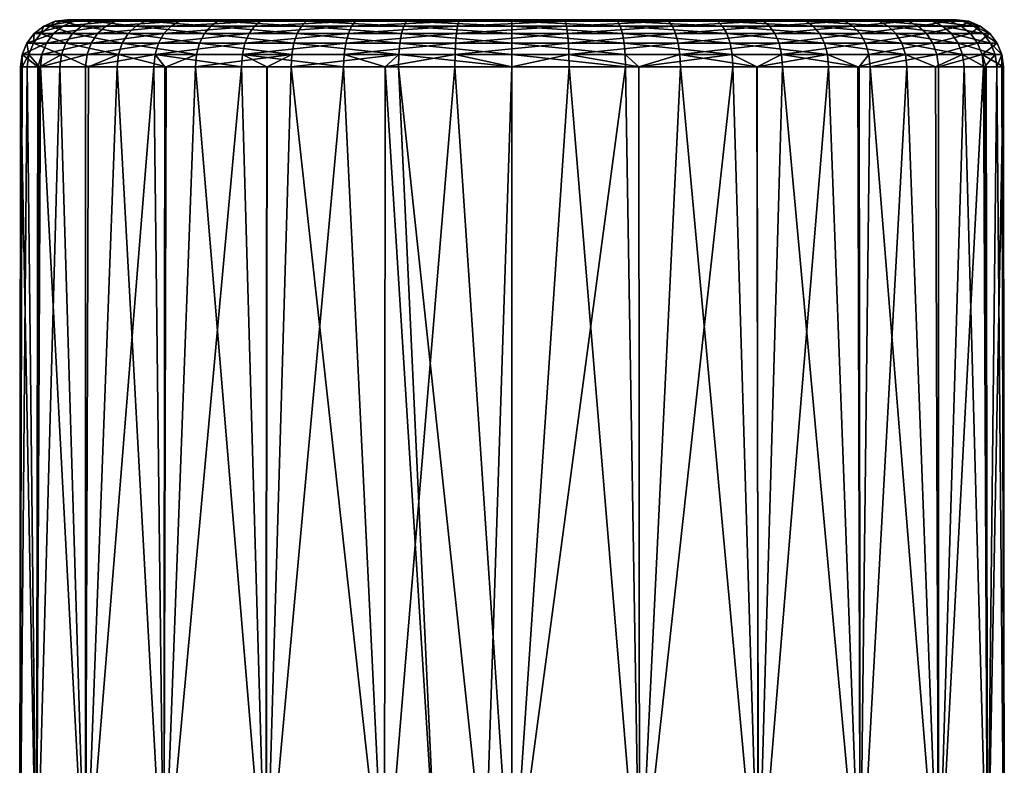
# Model space of a CAD drawing. Extents: x -0.054 to 0.054, y -0.146 to 0.026.
# Tile 253 of 256: x -0.033 to -0.012, y 0.01 to 0.026. Entities that reach past the tile are written whole.
import ezdxf

# ---------------------------------------------------------------- set-up
doc = ezdxf.new("R2010")
doc.units = 0
doc.layers.add('mesh', color=7, linetype='CONTINUOUS')

msp = doc.modelspace()

# ---------------------------------------------------------------- meshes
at = {"layer": 'mesh'}
mesh = msp.add_polyface(dxfattribs=at)
corners = [(-0.032089, 0.025544, -0.00607), (-0.032557, 0.025285, -0.007513), (-0.032785, 0.025544, -0.008393), (-0.031998, 0.025785, -0.006109), (-0.030877, 0.025544, -0.00397), (-0.032686, 0.025785, -0.00841), (-0.032826, 0.025785, -0.010807), (-0.032926, 0.025544, -0.010813), (-0.032409, 0.025785, -0.013173), (-0.032505, 0.025544, -0.013201), (-0.031458, 0.025785, -0.015378), (-0.031544, 0.025544, -0.015428), (-0.031852, 0.025992, -0.006172), (-0.030797, 0.025785, -0.004029), (-0.03253, 0.025992, -0.008438), (-0.032667, 0.025992, -0.010798), (-0.032257, 0.025992, -0.013127), (-0.03132, 0.025992, -0.015298), (-0.032326, 0.026151, -0.008473), (-0.031662, 0.026151, -0.006254), (-0.032461, 0.026151, -0.010786), (-0.032058, 0.026151, -0.013068), (-0.031141, 0.026151, -0.015195), (-0.032088, 0.026251, -0.008515), (-0.03144, 0.026251, -0.00635), (-0.03222, 0.026251, -0.010772), (-0.031827, 0.026251, -0.012998), (-0.030932, 0.026251, -0.015074), (-0.031834, 0.026285, -0.00856), (-0.031202, 0.026285, -0.006452), (-0.031961, 0.026285, -0.010757), (-0.031579, 0.026285, -0.012924), (-0.030708, 0.026285, -0.014945)]
mesh.append_faces([[corners[k] for k in face] for face in [(0, 1, 2, 2), (0, 3, 4, 4), (0, 5, 3, 3), (2, 5, 0, 0), (2, 6, 5, 5), (7, 6, 2, 2), (7, 8, 6, 6), (9, 8, 7, 7), (9, 10, 8, 8), (11, 10, 9, 9), (3, 12, 13, 13), (3, 14, 12, 12), (5, 14, 3, 3), (5, 15, 14, 14), (6, 15, 5, 5), (6, 16, 15, 15), (8, 16, 6, 6), (8, 17, 16, 16), (10, 17, 8, 8), (12, 18, 19, 19), (14, 18, 12, 12), (14, 20, 18, 18), (15, 20, 14, 14), (15, 21, 20, 20), (16, 21, 15, 15), (16, 22, 21, 21), (17, 22, 16, 16), (19, 23, 24, 24), (18, 23, 19, 19), (18, 25, 23, 23), (20, 25, 18, 18), (20, 26, 25, 25), (21, 26, 20, 20), (21, 27, 26, 26), (22, 27, 21, 21), (24, 28, 29, 29), (23, 28, 24, 24), (23, 30, 28, 28), (25, 30, 23, 23), (25, 31, 30, 30), (26, 31, 25, 25), (26, 32, 31, 31), (27, 32, 26, 26)]])
mesh = msp.add_polyface(dxfattribs=at)
corners = [(-0.0225, 0.026285, -0.010206), (-0.030102, 0.026285, -0.004546), (-0.031202, 0.026285, -0.006452), (-0.031961, 0.026285, -0.010757), (-0.031579, 0.026285, -0.012924), (-0.031834, 0.026285, -0.00856), (-0.029213, 0.025544, -0.002206), (-0.02986, 0.025285, -0.002843), (-0.030877, 0.025544, -0.00397), (-0.027187, 0.025544, -0.000873), (-0.029235, 0.025285, -0.00218), (-0.030797, 0.025785, -0.004029), (-0.029149, 0.025785, -0.002282), (-0.031998, 0.025785, -0.006109), (-0.031544, 0.025544, -0.015428), (-0.030024, 0.025785, -0.017304), (-0.031458, 0.025785, -0.015378), (-0.030096, 0.025544, -0.017373), (-0.028184, 0.025785, -0.018848), (-0.028239, 0.025544, -0.018931), (-0.030669, 0.025992, -0.004124), (-0.029047, 0.025992, -0.002404), (-0.031852, 0.025992, -0.006172), (-0.029908, 0.025992, -0.017195), (-0.03132, 0.025992, -0.015298), (-0.028097, 0.025992, -0.018715), (-0.030503, 0.026151, -0.004248), (-0.028913, 0.026151, -0.002563), (-0.031662, 0.026151, -0.006254), (-0.029757, 0.026151, -0.017053), (-0.031141, 0.026151, -0.015195), (-0.027983, 0.026151, -0.018542), (-0.03031, 0.026251, -0.004392), (-0.028758, 0.026251, -0.002748), (-0.03144, 0.026251, -0.00635), (-0.029582, 0.026251, -0.016888), (-0.030932, 0.026251, -0.015074), (-0.02785, 0.026251, -0.018341), (-0.028592, 0.026285, -0.002946), (-0.029394, 0.026285, -0.01671), (-0.030708, 0.026285, -0.014945), (-0.027708, 0.026285, -0.018124)]
mesh.append_faces([[corners[k] for k in face] for face in [(0, 1, 2, 2), (0, 3, 4, 4), (0, 5, 3, 3), (6, 7, 8, 8), (9, 10, 6, 6), (6, 11, 12, 12), (8, 11, 6, 6), (8, 13, 11, 11), (14, 15, 16, 16), (17, 15, 14, 14), (17, 18, 15, 15), (19, 18, 17, 17), (12, 20, 21, 21), (11, 20, 12, 12), (11, 22, 20, 20), (16, 23, 24, 24), (15, 23, 16, 16), (15, 25, 23, 23), (18, 25, 15, 15), (21, 26, 27, 27), (20, 26, 21, 21), (20, 28, 26, 26), (22, 28, 20, 20), (24, 29, 30, 30), (23, 29, 24, 24), (23, 31, 29, 29), (25, 31, 23, 23), (27, 32, 33, 33), (26, 32, 27, 27), (26, 34, 32, 32), (28, 34, 26, 26), (30, 35, 36, 36), (29, 35, 30, 30), (29, 37, 35, 35), (31, 37, 29, 29), (33, 1, 38, 38), (32, 1, 33, 33), (32, 2, 1, 1), (34, 2, 32, 32), (36, 39, 40, 40), (35, 39, 36, 36), (35, 41, 39, 39), (37, 41, 35, 35)]])
mesh = msp.add_polyface(dxfattribs=at)
corners = [(-0.025212, 0.007225, -0.020327), (-0.026084, 0.025285, -0.020052), (-0.027739, 0.007225, -0.01928), (-0.027715, 0.025285, -0.019232), (-0.028257, 0.025285, -0.01896), (-0.0225, 0.026285, -0.010206), (-0.028592, 0.026285, -0.002946), (-0.030102, 0.026285, -0.004546), (-0.031202, 0.026285, -0.006452), (-0.031834, 0.026285, -0.00856), (-0.029394, 0.026285, -0.01671), (-0.027708, 0.026285, -0.018124), (-0.030708, 0.026285, -0.014945), (-0.031579, 0.026285, -0.012924), (-0.028239, 0.025544, -0.018931), (-0.026072, 0.025544, -0.02002), (-0.027187, 0.025544, -0.000873), (-0.02771, 0.025285, -0.001177), (-0.029235, 0.025285, -0.00218), (-0.027202, 0.025285, -0.000843), (-0.024908, 0.025544, -0.000044), (-0.025201, 0.025285, -0.000115), (-0.029149, 0.025785, -0.002282), (-0.027142, 0.025785, -0.000963), (-0.029213, 0.025544, -0.002206), (-0.026038, 0.025785, -0.019926), (-0.028184, 0.025785, -0.018848), (-0.029047, 0.025992, -0.002404), (-0.027071, 0.025992, -0.001105), (-0.025983, 0.025992, -0.019776), (-0.028097, 0.025992, -0.018715), (-0.028913, 0.026151, -0.002563), (-0.026978, 0.026151, -0.00129), (-0.025913, 0.026151, -0.019582), (-0.027983, 0.026151, -0.018542), (-0.028758, 0.026251, -0.002748), (-0.02687, 0.026251, -0.001505), (-0.02583, 0.026251, -0.019355), (-0.02785, 0.026251, -0.018341), (-0.026753, 0.026285, -0.001737), (-0.025741, 0.026285, -0.019112), (-0.028602, 0.007225, -0.002104), (-0.028227, 0.007225, -0.001555), (-0.028378, 0.007225, -0.002116), (-0.027729, 0.007225, -0.001158), (-0.027152, 0.007225, -0.000914), (-0.027357, 0.007225, -0.001001), (-0.025212, 0.007225, -0.000086), (-0.029909, 0.007225, -0.017615), (-0.028138, 0.007225, -0.018457), (-0.026381, 0.007225, -0.000705)]
mesh.append_faces([[corners[k] for k in face] for face in [(0, 1, 2, 2), (2, 3, 4, 4), (1, 3, 2, 2), (5, 6, 7, 7), (8, 9, 5, 5), (5, 10, 11, 11), (5, 12, 10, 10), (13, 12, 5, 5), (14, 1, 15, 15), (14, 3, 1, 1), (14, 4, 3, 3), (16, 17, 18, 18), (16, 19, 17, 17), (20, 19, 16, 16), (20, 21, 19, 19), (16, 22, 23, 23), (24, 22, 16, 16), (14, 25, 26, 26), (15, 25, 14, 14), (23, 27, 28, 28), (22, 27, 23, 23), (26, 29, 30, 30), (25, 29, 26, 26), (28, 31, 32, 32), (27, 31, 28, 28), (30, 33, 34, 34), (29, 33, 30, 30), (32, 35, 36, 36), (31, 35, 32, 32), (34, 37, 38, 38), (33, 37, 34, 34), (36, 6, 39, 39), (35, 6, 36, 36), (38, 40, 11, 11), (37, 40, 38, 38), (41, 42, 43, 43), (44, 45, 46, 46), (47, 45, 44, 44), (48, 49, 2, 2), (47, 50, 45, 45), (44, 19, 47, 47), (44, 17, 19, 19), (18, 17, 44, 44)]])
mesh = msp.add_polyface(dxfattribs=at)
corners = [(-0.0225, 0.026285, -0.010206), (-0.024686, 0.026285, -0.000984), (-0.026753, 0.026285, -0.001737), (-0.0225, 0.026285, -0.000729), (-0.020314, 0.026285, -0.000984), (-0.028592, 0.026285, -0.002946), (-0.0236, 0.026285, -0.019619), (-0.0214, 0.026285, -0.019619), (-0.025741, 0.026285, -0.019112), (-0.027708, 0.026285, -0.018124), (-0.024908, 0.025544, -0.000044), (-0.027142, 0.025785, -0.000963), (-0.024885, 0.025785, -0.000141), (-0.026072, 0.025544, -0.02002), (-0.023701, 0.025785, -0.02048), (-0.026038, 0.025785, -0.019926), (-0.023712, 0.025544, -0.020579), (-0.021299, 0.025785, -0.02048), (-0.0225, 0.025544, 0.000237), (-0.0225, 0.025785, 0.000137), (-0.024849, 0.025992, -0.000296), (-0.027071, 0.025992, -0.001105), (-0.023682, 0.025992, -0.020322), (-0.025983, 0.025992, -0.019776), (-0.021318, 0.025992, -0.020322), (-0.0225, 0.025992, -0.000021), (-0.024801, 0.026151, -0.000497), (-0.026978, 0.026151, -0.00129), (-0.023658, 0.026151, -0.020116), (-0.025913, 0.026151, -0.019582), (-0.021342, 0.026151, -0.020116), (-0.0225, 0.026151, -0.000229), (-0.024745, 0.026251, -0.000732), (-0.02687, 0.026251, -0.001505), (-0.02363, 0.026251, -0.019877), (-0.02583, 0.026251, -0.019355), (-0.02137, 0.026251, -0.019877), (-0.0225, 0.026251, -0.00047)]
mesh.append_faces([[corners[k] for k in face] for face in [(0, 1, 2, 2), (0, 3, 1, 1), (4, 3, 0, 0), (2, 5, 0, 0), (0, 6, 7, 7), (0, 8, 6, 6), (9, 8, 0, 0), (10, 11, 12, 12), (13, 14, 15, 15), (16, 17, 14, 14), (18, 12, 19, 19), (12, 20, 19, 19), (12, 21, 20, 20), (11, 21, 12, 12), (15, 22, 23, 23), (14, 22, 15, 15), (14, 24, 22, 22), (17, 24, 14, 14), (19, 20, 25, 25), (20, 26, 25, 25), (20, 27, 26, 26), (21, 27, 20, 20), (23, 28, 29, 29), (22, 28, 23, 23), (22, 30, 28, 28), (24, 30, 22, 22), (25, 26, 31, 31), (26, 32, 31, 31), (26, 33, 32, 32), (27, 33, 26, 26), (29, 34, 35, 35), (28, 34, 29, 29), (28, 36, 34, 34), (30, 36, 28, 28), (31, 32, 37, 37), (32, 1, 37, 37), (32, 2, 1, 1), (33, 2, 32, 32), (35, 6, 8, 8), (34, 6, 35, 35), (34, 7, 6, 6), (36, 7, 34, 34), (37, 1, 3, 3)]])
mesh = msp.add_polyface(dxfattribs=at)
corners = [(-0.0225, 0.026285, -0.010206), (-0.019259, 0.026285, -0.019112), (-0.017292, 0.026285, -0.018124), (-0.0214, 0.026285, -0.019619), (-0.015606, 0.026285, -0.01671), (-0.014292, 0.026285, -0.014945), (-0.013039, 0.026285, -0.010757), (-0.013166, 0.026285, -0.00856), (-0.018247, 0.026285, -0.001737), (-0.020314, 0.026285, -0.000984), (-0.016408, 0.026285, -0.002946), (-0.014898, 0.026285, -0.004546), (-0.021288, 0.025544, -0.020579), (-0.018962, 0.025785, -0.019926), (-0.021299, 0.025785, -0.02048), (-0.018928, 0.025544, -0.02002), (-0.016816, 0.025785, -0.018848), (-0.017813, 0.025544, -0.000873), (-0.020115, 0.025785, -0.000141), (-0.017858, 0.025785, -0.000963), (-0.020092, 0.025544, -0.000044), (-0.0225, 0.025785, 0.000137), (-0.019017, 0.025992, -0.019776), (-0.021318, 0.025992, -0.020322), (-0.016903, 0.025992, -0.018715), (-0.020151, 0.025992, -0.000296), (-0.017929, 0.025992, -0.001105), (-0.0225, 0.025992, -0.000021), (-0.019087, 0.026151, -0.019582), (-0.021342, 0.026151, -0.020116), (-0.017017, 0.026151, -0.018542), (-0.020199, 0.026151, -0.000497), (-0.018022, 0.026151, -0.00129), (-0.0225, 0.026151, -0.000229), (-0.01917, 0.026251, -0.019355), (-0.02137, 0.026251, -0.019877), (-0.01715, 0.026251, -0.018341), (-0.020255, 0.026251, -0.000732), (-0.01813, 0.026251, -0.001505), (-0.0225, 0.026251, -0.00047), (-0.0225, 0.026285, -0.000729)]
mesh.append_faces([[corners[k] for k in face] for face in [(0, 1, 2, 2), (3, 1, 0, 0), (4, 5, 0, 0), (6, 7, 0, 0), (0, 8, 9, 9), (0, 10, 8, 8), (11, 10, 0, 0), (12, 13, 14, 14), (15, 16, 13, 13), (17, 18, 19, 19), (20, 21, 18, 18), (14, 22, 23, 23), (13, 22, 14, 14), (13, 24, 22, 22), (16, 24, 13, 13), (19, 25, 26, 26), (18, 25, 19, 19), (18, 27, 25, 25), (21, 27, 18, 18), (23, 28, 29, 29), (22, 28, 23, 23), (22, 30, 28, 28), (24, 30, 22, 22), (26, 31, 32, 32), (25, 31, 26, 26), (25, 33, 31, 31), (27, 33, 25, 25), (29, 34, 35, 35), (28, 34, 29, 29), (28, 36, 34, 34), (30, 36, 28, 28), (32, 37, 38, 38), (31, 37, 32, 32), (31, 39, 37, 37), (33, 39, 31, 31), (35, 1, 3, 3), (34, 1, 35, 35), (34, 2, 1, 1), (36, 2, 34, 34), (38, 9, 8, 8), (37, 9, 38, 38), (37, 40, 9, 9), (39, 40, 37, 37)]])
mesh = msp.add_polyface(dxfattribs=at)
corners = [(-0.0225, 0.026285, -0.010206), (-0.017292, 0.026285, -0.018124), (-0.015606, 0.026285, -0.01671), (-0.013421, 0.026285, -0.012924), (-0.013039, 0.026285, -0.010757), (-0.014292, 0.026285, -0.014945), (-0.013798, 0.026285, -0.006452), (-0.014898, 0.026285, -0.004546), (-0.013166, 0.026285, -0.00856), (-0.016761, 0.025544, -0.018931), (-0.014976, 0.025785, -0.017304), (-0.016816, 0.025785, -0.018848), (-0.014904, 0.025544, -0.017373), (-0.013542, 0.025785, -0.015378), (-0.014123, 0.025544, -0.00397), (-0.015851, 0.025785, -0.002282), (-0.014203, 0.025785, -0.004029), (-0.015787, 0.025544, -0.002206), (-0.017858, 0.025785, -0.000963), (-0.015092, 0.025992, -0.017195), (-0.016903, 0.025992, -0.018715), (-0.01368, 0.025992, -0.015298), (-0.015953, 0.025992, -0.002404), (-0.014331, 0.025992, -0.004124), (-0.017929, 0.025992, -0.001105), (-0.015243, 0.026151, -0.017053), (-0.017017, 0.026151, -0.018542), (-0.013859, 0.026151, -0.015195), (-0.016087, 0.026151, -0.002563), (-0.014497, 0.026151, -0.004248), (-0.018022, 0.026151, -0.00129), (-0.015418, 0.026251, -0.016888), (-0.01715, 0.026251, -0.018341), (-0.014068, 0.026251, -0.015074), (-0.016242, 0.026251, -0.002748), (-0.01469, 0.026251, -0.004392), (-0.01813, 0.026251, -0.001505), (-0.01356, 0.026251, -0.00635), (-0.016408, 0.026285, -0.002946), (-0.018247, 0.026285, -0.001737)]
mesh.append_faces([[corners[k] for k in face] for face in [(0, 1, 2, 2), (0, 3, 4, 4), (0, 5, 3, 3), (0, 6, 7, 7), (0, 8, 6, 6), (9, 10, 11, 11), (12, 13, 10, 10), (14, 15, 16, 16), (17, 18, 15, 15), (11, 19, 20, 20), (10, 19, 11, 11), (10, 21, 19, 19), (13, 21, 10, 10), (16, 22, 23, 23), (15, 22, 16, 16), (15, 24, 22, 22), (18, 24, 15, 15), (20, 25, 26, 26), (19, 25, 20, 20), (19, 27, 25, 25), (21, 27, 19, 19), (23, 28, 29, 29), (22, 28, 23, 23), (22, 30, 28, 28), (24, 30, 22, 22), (26, 31, 32, 32), (25, 31, 26, 26), (25, 33, 31, 31), (27, 33, 25, 25), (29, 34, 35, 35), (28, 34, 29, 29), (28, 36, 34, 34), (30, 36, 28, 28), (32, 2, 1, 1), (31, 2, 32, 32), (31, 5, 2, 2), (33, 5, 31, 31), (33, 3, 5, 5), (35, 7, 37, 37), (35, 38, 7, 7), (34, 38, 35, 35), (34, 39, 38, 38), (36, 39, 34, 34)]])
mesh = msp.add_polyface(dxfattribs=at)
corners = [(-0.013456, 0.025544, -0.015428), (-0.012591, 0.025785, -0.013173), (-0.013542, 0.025785, -0.015378), (-0.012495, 0.025544, -0.013201), (-0.012174, 0.025785, -0.010807), (-0.012074, 0.025544, -0.010813), (-0.012314, 0.025785, -0.00841), (-0.012215, 0.025544, -0.008393), (-0.013002, 0.025785, -0.006109), (-0.012911, 0.025544, -0.00607), (-0.014203, 0.025785, -0.004029), (-0.012743, 0.025992, -0.013127), (-0.01368, 0.025992, -0.015298), (-0.012333, 0.025992, -0.010798), (-0.01247, 0.025992, -0.008438), (-0.013148, 0.025992, -0.006172), (-0.014331, 0.025992, -0.004124), (-0.012942, 0.026151, -0.013068), (-0.013859, 0.026151, -0.015195), (-0.012539, 0.026151, -0.010786), (-0.012674, 0.026151, -0.008473), (-0.013338, 0.026151, -0.006254), (-0.014497, 0.026151, -0.004248), (-0.013173, 0.026251, -0.012998), (-0.014068, 0.026251, -0.015074), (-0.01278, 0.026251, -0.010772), (-0.012912, 0.026251, -0.008515), (-0.01356, 0.026251, -0.00635), (-0.01469, 0.026251, -0.004392), (-0.013421, 0.026285, -0.012924), (-0.013039, 0.026285, -0.010757), (-0.013166, 0.026285, -0.00856), (-0.013798, 0.026285, -0.006452), (-0.014898, 0.026285, -0.004546)]
mesh.append_faces([[corners[k] for k in face] for face in [(0, 1, 2, 2), (3, 4, 1, 1), (5, 6, 4, 4), (7, 8, 6, 6), (9, 10, 8, 8), (2, 11, 12, 12), (1, 11, 2, 2), (1, 13, 11, 11), (4, 13, 1, 1), (4, 14, 13, 13), (6, 14, 4, 4), (6, 15, 14, 14), (8, 15, 6, 6), (8, 16, 15, 15), (10, 16, 8, 8), (12, 17, 18, 18), (11, 17, 12, 12), (11, 19, 17, 17), (13, 19, 11, 11), (13, 20, 19, 19), (14, 20, 13, 13), (14, 21, 20, 20), (15, 21, 14, 14), (15, 22, 21, 21), (16, 22, 15, 15), (18, 23, 24, 24), (17, 23, 18, 18), (17, 25, 23, 23), (19, 25, 17, 17), (19, 26, 25, 25), (20, 26, 19, 19), (20, 27, 26, 26), (21, 27, 20, 20), (21, 28, 27, 27), (22, 28, 21, 21), (23, 29, 24, 24), (23, 30, 29, 29), (25, 30, 23, 23), (25, 31, 30, 30), (26, 31, 25, 25), (26, 32, 31, 31), (27, 32, 26, 26), (27, 33, 32, 32)]])
mesh = msp.add_polyface(dxfattribs=at)
corners = [(-0.017261, 0.007225, -0.01928), (-0.017285, 0.025285, -0.019232), (-0.018916, 0.025285, -0.020052), (-0.016743, 0.025285, -0.01896), (-0.019788, 0.007225, -0.020327), (-0.019804, 0.025285, -0.020262), (-0.021284, 0.025285, -0.020613), (-0.0225, 0.007225, -0.020684), (-0.0225, 0.025285, -0.020613), (-0.023716, 0.025285, -0.020613), (-0.025212, 0.007225, -0.020327), (-0.025196, 0.025285, -0.020262), (-0.026084, 0.025285, -0.020052), (-0.019788, 0.007225, -0.000086), (-0.019799, 0.025285, -0.000115), (-0.017798, 0.025285, -0.000843), (-0.020084, 0.025285, -0.000011), (-0.0225, 0.007225, 0.000271), (-0.0225, 0.025285, 0.000271), (-0.025212, 0.007225, -0.000086), (-0.027202, 0.025285, -0.000843), (-0.025201, 0.025285, -0.000115), (-0.016761, 0.025544, -0.018931), (-0.018928, 0.025544, -0.02002), (-0.021288, 0.025544, -0.020579), (-0.023712, 0.025544, -0.020579), (-0.026072, 0.025544, -0.02002), (-0.024908, 0.025544, -0.000044), (-0.024916, 0.025285, -0.000011), (-0.0225, 0.025544, 0.000237), (-0.020092, 0.025544, -0.000044), (-0.017813, 0.025544, -0.000873), (-0.01729, 0.025285, -0.001177), (-0.024885, 0.025785, -0.000141), (-0.027187, 0.025544, -0.000873), (-0.027142, 0.025785, -0.000963), (-0.023701, 0.025785, -0.02048), (-0.021299, 0.025785, -0.02048), (-0.018962, 0.025785, -0.019926), (-0.016816, 0.025785, -0.018848), (-0.020115, 0.025785, -0.000141), (-0.0225, 0.025785, 0.000137), (-0.02307, 0.00806, 0.000256), (-0.024117, 0.008063, 0.000146)]
mesh.append_faces([[corners[k] for k in face] for face in [(0, 1, 2, 2), (3, 1, 0, 0), (4, 5, 6, 6), (2, 5, 4, 4), (7, 8, 9, 9), (6, 8, 7, 7), (10, 11, 12, 12), (9, 11, 10, 10), (13, 14, 15, 15), (13, 16, 14, 14), (17, 18, 16, 16), (19, 20, 21, 21), (22, 1, 3, 3), (23, 1, 22, 22), (24, 25, 8, 8), (23, 2, 1, 1), (23, 5, 2, 2), (24, 5, 23, 23), (24, 6, 5, 5), (8, 6, 24, 24), (25, 9, 8, 8), (25, 11, 9, 9), (26, 11, 25, 25), (26, 12, 11, 11), (27, 28, 21, 21), (27, 18, 28, 28), (29, 18, 27, 27), (29, 16, 18, 18), (30, 16, 29, 29), (30, 14, 16, 16), (31, 14, 30, 30), (31, 15, 14, 14), (32, 15, 31, 31), (27, 33, 29, 29), (34, 35, 27, 27), (25, 36, 26, 26), (24, 37, 25, 25), (23, 38, 24, 24), (22, 39, 23, 23), (30, 40, 31, 31), (29, 41, 30, 30), (42, 28, 18, 18), (43, 21, 28, 28)]])
mesh = msp.add_polyface(dxfattribs=at)
corners = [(-0.015091, 0.007225, -0.002797), (-0.01514, 0.025285, -0.002843), (-0.014096, 0.025285, -0.003949), (-0.013426, 0.007225, -0.004967), (-0.013488, 0.025285, -0.005003), (-0.012879, 0.025285, -0.006056), (-0.01238, 0.007225, -0.007494), (-0.012443, 0.025285, -0.007513), (-0.012182, 0.025285, -0.008387), (-0.012022, 0.007225, -0.010206), (-0.012076, 0.025285, -0.010209), (-0.01204, 0.025285, -0.010815), (-0.01238, 0.007225, -0.012918), (-0.01241, 0.025285, -0.012912), (-0.012463, 0.025285, -0.013211), (-0.013426, 0.007225, -0.015445), (-0.013426, 0.025285, -0.015445), (-0.014879, 0.025285, -0.017396), (-0.015091, 0.007225, -0.017615), (-0.015111, 0.025285, -0.017591), (-0.016743, 0.025285, -0.01896), (-0.01729, 0.025285, -0.001177), (-0.017813, 0.025544, -0.000873), (-0.015787, 0.025544, -0.002206), (-0.014123, 0.025544, -0.00397), (-0.012911, 0.025544, -0.00607), (-0.015765, 0.025285, -0.00218), (-0.012215, 0.025544, -0.008393), (-0.012074, 0.025544, -0.010813), (-0.012495, 0.025544, -0.013201), (-0.013456, 0.025544, -0.015428), (-0.014904, 0.025544, -0.017373), (-0.016761, 0.025544, -0.018931), (-0.014976, 0.025785, -0.017304), (-0.013542, 0.025785, -0.015378), (-0.012591, 0.025785, -0.013173), (-0.012174, 0.025785, -0.010807), (-0.012314, 0.025785, -0.00841), (-0.013002, 0.025785, -0.006109), (-0.014203, 0.025785, -0.004029), (-0.015851, 0.025785, -0.002282), (-0.017858, 0.025785, -0.000963), (-0.017251, 0.00718, -0.001167)]
mesh.append_faces([[corners[k] for k in face] for face in [(0, 1, 2, 2), (3, 4, 5, 5), (6, 7, 8, 8), (9, 10, 11, 11), (12, 13, 14, 14), (15, 16, 17, 17), (14, 16, 15, 15), (18, 19, 20, 20), (17, 19, 18, 18), (21, 22, 23, 23), (24, 25, 4, 4), (23, 26, 21, 21), (23, 1, 26, 26), (24, 1, 23, 23), (24, 2, 1, 1), (4, 2, 24, 24), (25, 5, 4, 4), (25, 7, 5, 5), (27, 7, 25, 25), (27, 8, 7, 7), (28, 8, 27, 27), (28, 10, 8, 8), (28, 11, 10, 10), (29, 11, 28, 28), (29, 13, 11, 11), (29, 14, 13, 13), (29, 16, 14, 14), (30, 16, 29, 29), (30, 17, 16, 16), (31, 17, 30, 30), (31, 19, 17, 17), (32, 19, 31, 31), (32, 20, 19, 19), (31, 33, 32, 32), (30, 34, 31, 31), (29, 35, 30, 30), (28, 36, 29, 29), (27, 37, 28, 28), (25, 38, 27, 27), (24, 39, 25, 25), (23, 40, 24, 24), (22, 41, 23, 23), (42, 21, 26, 26)]])
mesh = msp.add_polyface(dxfattribs=at)
corners = [(-0.027739, 0.007225, -0.01928), (-0.028257, 0.025285, -0.01896), (-0.029909, 0.007225, -0.017615), (-0.030121, 0.025285, -0.017396), (-0.031574, 0.007225, -0.015445), (-0.029889, 0.025285, -0.017591), (-0.032537, 0.025285, -0.013211), (-0.03262, 0.007225, -0.012918), (-0.031574, 0.025285, -0.015445), (-0.03296, 0.025285, -0.010815), (-0.032977, 0.007225, -0.010206), (-0.03259, 0.025285, -0.012912), (-0.032818, 0.025285, -0.008387), (-0.03262, 0.007225, -0.007494), (-0.032924, 0.025285, -0.010209), (-0.032121, 0.025285, -0.006056), (-0.031574, 0.007225, -0.004967), (-0.032557, 0.025285, -0.007513), (-0.030904, 0.025285, -0.003949), (-0.029909, 0.007225, -0.002797), (-0.031512, 0.025285, -0.005003), (-0.02986, 0.025285, -0.002843), (-0.029235, 0.025285, -0.00218), (-0.030096, 0.025544, -0.017373), (-0.028239, 0.025544, -0.018931), (-0.031544, 0.025544, -0.015428), (-0.032505, 0.025544, -0.013201), (-0.032926, 0.025544, -0.010813), (-0.032785, 0.025544, -0.008393), (-0.032089, 0.025544, -0.00607), (-0.030877, 0.025544, -0.00397), (-0.029213, 0.025544, -0.002206), (-0.028602, 0.007225, -0.002104), (-0.028227, 0.007225, -0.001555), (-0.027729, 0.007225, -0.001158)]
mesh.append_faces([[corners[k] for k in face] for face in [(0, 1, 2, 2), (2, 3, 4, 4), (2, 5, 3, 3), (1, 5, 2, 2), (4, 6, 7, 7), (4, 8, 6, 6), (3, 8, 4, 4), (7, 9, 10, 10), (7, 11, 9, 9), (6, 11, 7, 7), (10, 12, 13, 13), (10, 14, 12, 12), (9, 14, 10, 10), (13, 15, 16, 16), (13, 17, 15, 15), (12, 17, 13, 13), (16, 18, 19, 19), (16, 20, 18, 18), (15, 20, 16, 16), (19, 21, 22, 22), (18, 21, 19, 19), (23, 1, 24, 24), (23, 5, 1, 1), (23, 3, 5, 5), (23, 8, 3, 3), (25, 8, 23, 23), (25, 6, 8, 8), (26, 6, 25, 25), (26, 11, 6, 6), (27, 11, 26, 26), (27, 9, 11, 11), (27, 14, 9, 9), (28, 14, 27, 27), (29, 30, 20, 20), (28, 12, 14, 14), (28, 17, 12, 12), (29, 15, 17, 17), (20, 15, 29, 29), (30, 18, 20, 20), (30, 21, 18, 18), (31, 22, 21, 21), (32, 19, 33, 33), (19, 22, 34, 34)]])
mesh = msp.add_polyface(dxfattribs=at)
corners = [(-0.024473, 0.007225, -0.000353), (-0.025212, 0.007225, -0.000086), (-0.0225, 0.007225, 0.000271), (-0.021168, 0.007225, -0.000269), (-0.019788, 0.007225, -0.000086), (-0.017261, 0.007225, -0.01928), (-0.018916, 0.025285, -0.020052), (-0.019788, 0.007225, -0.020327), (-0.021284, 0.025285, -0.020613), (-0.0225, 0.007225, -0.020684), (-0.023716, 0.025285, -0.020613), (-0.025212, 0.007225, -0.020327), (-0.020084, 0.025285, -0.000011), (-0.023364, 0.008057, 0.000236), (-0.024579, 0.007225, -0.000425), (-0.0225, 0.007225, -0.000206), (-0.024875, 0.007225, -0.000419), (-0.020421, 0.007225, -0.000425), (-0.020128, 0.007225, -0.000416), (-0.018743, 0.007215, -0.019398), (-0.017106, 0.007225, -0.018619), (-0.019203, 0.007225, -0.01964), (-0.018433, 0.007225, -0.001071), (-0.018222, 0.007215, -0.000815), (-0.018619, 0.007225, -0.000705), (-0.017848, 0.007225, -0.000914), (-0.025807, 0.007216, -0.000588), (-0.026135, 0.007225, -0.000651), (-0.019193, 0.007218, -0.000586), (-0.018865, 0.007225, -0.00065), (-0.021481, 0.007215, -0.020131), (-0.023788, 0.007215, -0.020098), (-0.026066, 0.007215, -0.019524), (-0.027739, 0.007225, -0.01928), (-0.026381, 0.007225, -0.000705), (-0.024117, 0.008063, 0.000146), (-0.02307, 0.00806, 0.000256), (-0.017798, 0.025285, -0.000843), (-0.017251, 0.00718, -0.001167), (-0.0225, 0.025285, 0.000271), (-0.024916, 0.025285, -0.000011), (-0.025201, 0.025285, -0.000115)]
mesh.append_faces([[corners[k] for k in face] for face in [(0, 1, 2, 2), (3, 2, 4, 4), (5, 6, 7, 7), (7, 8, 9, 9), (9, 10, 11, 11), (2, 12, 4, 4), (1, 13, 2, 2), (14, 0, 15, 15), (16, 14, 15, 15), (17, 15, 3, 3), (18, 15, 17, 17), (19, 20, 21, 21), (22, 23, 24, 24), (22, 25, 23, 23), (0, 2, 15, 15), (14, 1, 0, 0), (3, 4, 17, 17), (15, 2, 3, 3), (1, 26, 27, 27), (25, 24, 4, 4), (22, 24, 25, 25), (16, 1, 14, 14), (16, 26, 1, 1), (4, 28, 18, 18), (4, 29, 28, 28), (24, 29, 4, 4), (7, 20, 5, 5), (7, 21, 20, 20), (7, 30, 21, 21), (9, 30, 7, 7), (9, 31, 30, 30), (11, 31, 9, 9), (11, 32, 31, 31), (33, 32, 11, 11), (27, 34, 1, 1), (4, 18, 17, 17), (13, 35, 36, 36), (37, 38, 4, 4), (36, 39, 2, 2), (35, 40, 36, 36), (1, 41, 35, 35), (2, 13, 36, 36), (1, 35, 13, 13)]])
mesh = msp.add_polyface(dxfattribs=at)
corners = [(-0.015091, 0.007225, -0.002797), (-0.014096, 0.025285, -0.003949), (-0.013426, 0.007225, -0.004967), (-0.015765, 0.025285, -0.00218), (-0.01514, 0.025285, -0.002843), (-0.012879, 0.025285, -0.006056), (-0.01238, 0.007225, -0.007494), (-0.013488, 0.025285, -0.005003), (-0.012182, 0.025285, -0.008387), (-0.012022, 0.007225, -0.010206), (-0.012443, 0.025285, -0.007513), (-0.01204, 0.025285, -0.010815), (-0.01238, 0.007225, -0.012918), (-0.012076, 0.025285, -0.010209), (-0.012463, 0.025285, -0.013211), (-0.013426, 0.007225, -0.015445), (-0.01241, 0.025285, -0.012912), (-0.014879, 0.025285, -0.017396), (-0.015091, 0.007225, -0.017615), (-0.016743, 0.025285, -0.01896), (-0.017261, 0.007225, -0.01928), (-0.016523, 0.007215, -0.01812), (-0.015302, 0.007225, -0.017139), (-0.017106, 0.007225, -0.018619), (-0.014701, 0.007215, -0.016321), (-0.013891, 0.007225, -0.015282), (-0.013395, 0.007215, -0.014119), (-0.012949, 0.007225, -0.013149), (-0.012691, 0.007215, -0.011657), (-0.012527, 0.007225, -0.010855), (-0.012635, 0.007215, -0.009096), (-0.012649, 0.007225, -0.008525), (-0.013231, 0.007215, -0.006602), (-0.013307, 0.007225, -0.006287), (-0.016622, 0.007225, -0.002116), (-0.01658, 0.007215, -0.001785), (-0.016773, 0.007225, -0.001555), (-0.016398, 0.007225, -0.002104), (-0.016895, 0.007225, -0.001447), (-0.017019, 0.007225, -0.001339), (-0.014442, 0.007215, -0.004336), (-0.016072, 0.007215, -0.002575), (-0.016292, 0.007225, -0.002291), (-0.016204, 0.007225, -0.002401), (-0.017251, 0.00718, -0.001167), (-0.017798, 0.025285, -0.000843), (-0.01729, 0.025285, -0.001177)]
mesh.append_faces([[corners[k] for k in face] for face in [(0, 1, 2, 2), (3, 4, 0, 0), (2, 5, 6, 6), (1, 7, 2, 2), (6, 8, 9, 9), (5, 10, 6, 6), (9, 11, 12, 12), (8, 13, 9, 9), (12, 14, 15, 15), (11, 16, 12, 12), (15, 17, 18, 18), (18, 19, 20, 20), (21, 22, 23, 23), (24, 25, 22, 22), (26, 27, 25, 25), (28, 29, 27, 27), (30, 31, 29, 29), (32, 33, 31, 31), (34, 35, 36, 36), (37, 34, 36, 36), (38, 0, 36, 36), (38, 39, 0, 0), (0, 40, 41, 41), (2, 40, 0, 0), (2, 33, 40, 40), (6, 33, 2, 2), (6, 31, 33, 33), (9, 31, 6, 6), (9, 29, 31, 31), (12, 29, 9, 9), (12, 27, 29, 29), (15, 27, 12, 12), (15, 25, 27, 27), (18, 25, 15, 15), (18, 22, 25, 25), (20, 22, 18, 18), (20, 23, 22, 22), (0, 37, 36, 36), (42, 37, 0, 0), (0, 43, 42, 42), (41, 43, 0, 0), (44, 3, 0, 0), (45, 46, 44, 44)]])

doc.saveas('drawing.dxf')
